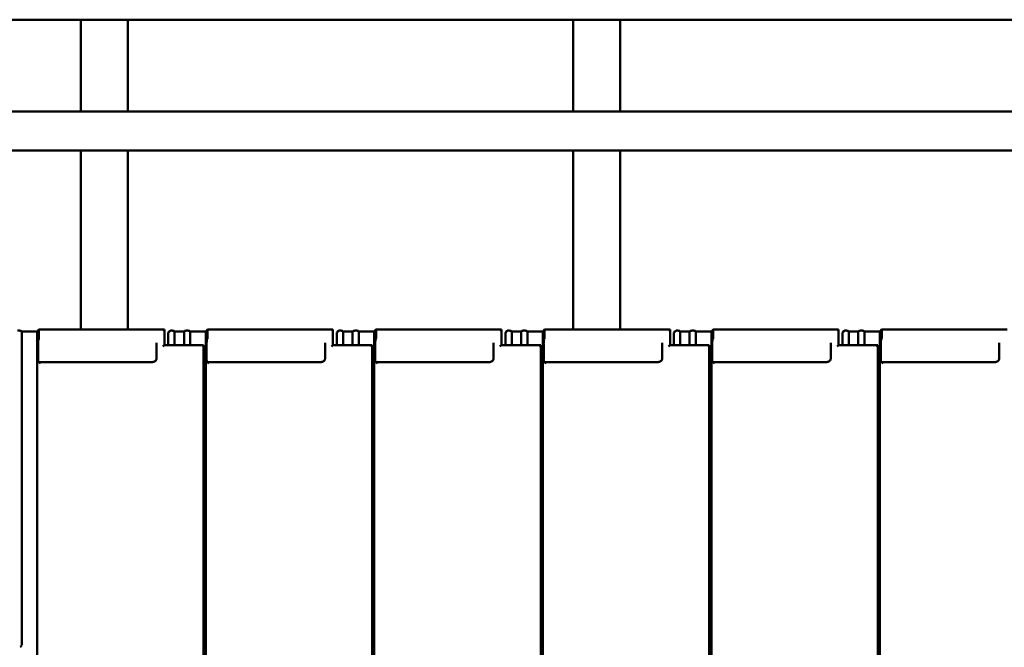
# Model space of a CAD drawing. Header units: millimetres. Extents: x 200 to 13555, y -185 to 8310.
# Tile 14 of 94: x 1589 to 2845, y 5991 to 6792. Entities that reach past the tile are written whole.
import ezdxf

# ---------------------------------------------------------------- set-up
doc = ezdxf.new("R2010")
doc.units = ezdxf.units.MM
doc.header["$LTSCALE"] = 10
doc.layers.add('Sichtbare Kanten(DIN)', color=7, linetype='Continuous', lineweight=50)

msp = doc.modelspace()

# ---------------------------------------------------------------- linework, layer by layer
at = {"layer": 'Sichtbare Kanten(DIN)'}
for p, q in [((1667.2, 6791.7), (1383, 6791.7)), ((1667.2, 6791.7), (1667.2, 6674.7)), ((1667.2, 6791.7), (1727.2, 6791.7)), ((1727.2, 6791.7), (1727.2, 6674.7)), ((2295.4, 6791.7), (1727.2, 6791.7)), ((2295.4, 6791.7), (2295.4, 6674.7)), ((2295.4, 6791.7), (2355.4, 6791.7)), ((2355.4, 6791.7), (2355.4, 6674.7)), ((2923.7, 6791.7), (2355.4, 6791.7)), ((8294, 6674.7), (1383, 6674.7)), ((8294, 6624.7), (1383, 6624.7)), ((1667.2, 6624.7), (1667.2, 6396.5)), ((1727.2, 6624.7), (1727.2, 6396.5)), ((2295.4, 6624.7), (2295.4, 6396.5)), ((2355.4, 6624.7), (2355.4, 6396.5)), ((1586.7, 6395.1), (1589.4, 6395.1)), ((1591.4, 6394.8), (1592, 6394.1)), ((1592, 6394.1), (1611.7, 6394.1)), ((1592, 6394.1), (1592, 5994.1)), ((1611.7, 6394.1), (1613.8, 6396.5)), ((1611.7, 6394.1), (1611.7, 5994.1)), ((1774, 6396.5), (1613.9, 6396.5)), ((1614, 6394.8), (1614, 6386.6)), ((1774, 6376.7), (1774, 6396.5)), ((1780.3, 6394.3), (1779, 6392.8)), ((1781.9, 6395.1), (1784.4, 6395.1)), ((1786.4, 6394.8), (1787, 6394.1)), ((1787, 6394.1), (1799, 6394.1)), ((1787, 6394.1), (1787, 6376.7)), ((1799, 6394.1), (1799.7, 6394.8)), ((1799, 6394.1), (1799, 6376.7)), ((1801.7, 6395.1), (1804.4, 6395.1)), ((1806.4, 6394.8), (1807, 6394.1)), ((1807, 6394.1), (1826.7, 6394.1)), ((1807, 6394.1), (1807, 6376.7)), ((1826.7, 6394.1), (1828.8, 6396.5)), ((1826.7, 6394.1), (1826.7, 5994.1)), ((1989, 6396.5), (1828.9, 6396.5)), ((1829, 6394.8), (1829, 6386.6)), ((1989, 6376.7), (1989, 6396.5)), ((1995.3, 6394.3), (1994, 6392.8)), ((1996.9, 6395.1), (1999.4, 6395.1)), ((2001.4, 6394.8), (2002, 6394.1)), ((2002, 6394.1), (2014, 6394.1)), ((2002, 6394.1), (2002, 6376.7)), ((2014, 6394.1), (2014.7, 6394.8)), ((2014, 6394.1), (2014, 6376.7)), ((2016.7, 6395.1), (2019.4, 6395.1)), ((2021.4, 6394.8), (2022, 6394.1)), ((2022, 6394.1), (2041.7, 6394.1)), ((2022, 6394.1), (2022, 6376.7)), ((2041.7, 6394.1), (2043.8, 6396.5)), ((2041.7, 6394.1), (2041.7, 5994.1)), ((2204, 6396.5), (2043.9, 6396.5)), ((2044, 6394.8), (2044, 6386.6)), ((2204, 6376.7), (2204, 6396.5)), ((2210.3, 6394.3), (2209, 6392.8)), ((2211.9, 6395.1), (2214.4, 6395.1)), ((2216.4, 6394.8), (2217, 6394.1)), ((2217, 6394.1), (2229, 6394.1)), ((2217, 6394.1), (2217, 6376.7)), ((2229, 6394.1), (2229.7, 6394.8)), ((2229, 6394.1), (2229, 6376.7)), ((2231.7, 6395.1), (2234.4, 6395.1)), ((2236.4, 6394.8), (2237, 6394.1)), ((2237, 6394.1), (2256.7, 6394.1)), ((2237, 6394.1), (2237, 6376.7)), ((2256.7, 6394.1), (2258.8, 6396.5)), ((2256.7, 6394.1), (2256.7, 5994.1)), ((2419, 6396.5), (2258.9, 6396.5)), ((2259, 6394.8), (2259, 6386.6)), ((2419, 6376.7), (2419, 6396.5)), ((2425.3, 6394.3), (2424, 6392.8)), ((2426.9, 6395.1), (2429.4, 6395.1)), ((2431.4, 6394.8), (2432, 6394.1)), ((2432, 6394.1), (2444, 6394.1)), ((2432, 6394.1), (2432, 6376.7)), ((2444, 6394.1), (2444.7, 6394.8)), ((2444, 6394.1), (2444, 6376.7)), ((2446.7, 6395.1), (2449.4, 6395.1)), ((2451.4, 6394.8), (2452, 6394.1)), ((2452, 6394.1), (2471.7, 6394.1)), ((2452, 6394.1), (2452, 6376.7)), ((2471.7, 6394.1), (2473.8, 6396.5)), ((2471.7, 6394.1), (2471.7, 5994.1)), ((2634, 6396.5), (2473.9, 6396.5)), ((2474, 6394.8), (2474, 6386.6)), ((2634, 6376.7), (2634, 6396.5)), ((2640.3, 6394.3), (2639, 6392.8)), ((2641.9, 6395.1), (2644.4, 6395.1)), ((2646.4, 6394.8), (2647, 6394.1)), ((2647, 6394.1), (2659, 6394.1)), ((2647, 6394.1), (2647, 6376.7)), ((2659, 6394.1), (2659.7, 6394.8)), ((2659, 6394.1), (2659, 6376.7)), ((2661.7, 6395.1), (2664.4, 6395.1)), ((2666.4, 6394.8), (2667, 6394.1)), ((2667, 6394.1), (2686.7, 6394.1)), ((2667, 6394.1), (2667, 6376.7)), ((2686.7, 6394.1), (2688.8, 6396.5)), ((2686.7, 6394.1), (2686.7, 5994.1)), ((2849, 6396.5), (2688.9, 6396.5)), ((2689, 6394.8), (2689, 6386.6)), ((1613.8, 6384.5), (1613.2, 6383.2)), ((1779, 6392.1), (1779, 6392.8)), ((1779, 6392.1), (1779, 6376.7)), ((1828.8, 6384.5), (1828.2, 6383.2)), ((1994, 6392.1), (1994, 6392.8)), ((1994, 6392.1), (1994, 6376.7)), ((2043.8, 6384.5), (2043.2, 6383.2)), ((2209, 6392.1), (2209, 6392.8)), ((2209, 6392.1), (2209, 6376.7)), ((2258.8, 6384.5), (2258.2, 6383.2)), ((2424, 6392.1), (2424, 6392.8)), ((2424, 6392.1), (2424, 6376.7)), ((2473.8, 6384.5), (2473.2, 6383.2)), ((2639, 6392.1), (2639, 6392.8)), ((2639, 6392.1), (2639, 6376.7)), ((2688.8, 6384.5), (2688.2, 6383.2)), ((1612.8, 6377.7), (1612.8, 6359.3)), ((1764, 6379.4), (1764, 6360)), ((1824, 6376.7), (1774, 6376.7)), ((1824, 5997.2), (1824, 6376.7)), ((1827.8, 6377.7), (1827.8, 6359.3)), ((1979, 6379.4), (1979, 6360)), ((2039, 6376.7), (1989, 6376.7)), ((2039, 5997.2), (2039, 6376.7)), ((2042.8, 6377.7), (2042.8, 6359.3)), ((2194, 6379.4), (2194, 6360)), ((2254, 6376.7), (2204, 6376.7)), ((2254, 5997.2), (2254, 6376.7)), ((2257.8, 6377.7), (2257.8, 6359.3)), ((2409, 6379.4), (2409, 6360)), ((2469, 6376.7), (2419, 6376.7)), ((2469, 5997.2), (2469, 6376.7)), ((2472.8, 6377.7), (2472.8, 6359.3)), ((2624, 6379.4), (2624, 6360)), ((2684, 6376.7), (2634, 6376.7)), ((2684, 5997.2), (2684, 6376.7)), ((2687.8, 6377.7), (2687.8, 6359.3)), ((2839, 6379.4), (2839, 6360)), ((1613.2, 6354.9), (1613.8, 6355)), ((1759, 6355), (1613.9, 6355)), ((1828.2, 6354.9), (1828.8, 6355)), ((1974, 6355), (1828.9, 6355)), ((2043.2, 6354.9), (2043.8, 6355)), ((2189, 6355), (2043.9, 6355)), ((2258.2, 6354.9), (2258.8, 6355)), ((2404, 6355), (2258.9, 6355)), ((2473.2, 6354.9), (2473.8, 6355)), ((2619, 6355), (2473.9, 6355)), ((2688.2, 6354.9), (2688.8, 6355)), ((2834, 6355), (2688.9, 6355)), ((1611.7, 5994.1), (1611.7, 5972.1)), ((1824, 5997.2), (1824, 5972.4)), ((1826.7, 5994.1), (1826.7, 5972.1)), ((2039, 5997.2), (2039, 5972.4)), ((2041.7, 5994.1), (2041.7, 5972.1)), ((2254, 5997.2), (2254, 5972.4)), ((2256.7, 5994.1), (2256.7, 5972.1)), ((2469, 5997.2), (2469, 5972.4)), ((2471.7, 5994.1), (2471.7, 5972.1)), ((2684, 5997.2), (2684, 5972.4)), ((2686.7, 5994.1), (2686.7, 5972.1))]:
    msp.add_line(p, q, dxfattribs=at)
for centre, major_axis, ratio, start_param, end_param in [((1589.4, 6394.8), (2, 0), 0.121869, 0.10472, 1.570796), ((1613.8, 6394.5), (-0.03, -2), 0.104304, 1.69432, 3.265116), ((1772, 6394.5), (2, 2), 0.061163, 6.222099, 7.792895), ((1781.7, 6392.8), (0.79, 2.12), 0.866961, 0.404989, 1.871065), ((1781.9, 6393.1), (-2.01, 0), 0.987109, 4.712389, 4.817109), ((1784.4, 6394.8), (2, 0), 0.121869, 0.10472, 1.570796), ((1801.7, 6394.8), (-2, 0), 0.121869, 4.712389, 6.178466), ((1804.4, 6394.8), (2, 0), 0.121869, 0.10472, 1.570796), ((1828.8, 6394.5), (-0.03, -2), 0.104304, 1.69432, 3.265116), ((1987, 6394.5), (2, 2), 0.061163, 6.222099, 7.792895), ((1996.7, 6392.8), (0.79, 2.12), 0.866961, 0.404989, 1.871065), ((1996.9, 6393.1), (-2.01, 0), 0.987109, 4.712389, 4.817109), ((1999.4, 6394.8), (2, 0), 0.121869, 0.10472, 1.570796), ((2016.7, 6394.8), (-2, 0), 0.121869, 4.712389, 6.178466), ((2019.4, 6394.8), (2, 0), 0.121869, 0.10472, 1.570796), ((2043.8, 6394.5), (-0.03, -2), 0.104304, 1.69432, 3.265116), ((2202, 6394.5), (2, 2), 0.061163, 6.222099, 7.792895), ((2211.7, 6392.8), (0.79, 2.12), 0.866961, 0.404989, 1.871065), ((2211.9, 6393.1), (-2.01, 0), 0.987109, 4.712389, 4.817109), ((2214.4, 6394.8), (2, 0), 0.121869, 0.10472, 1.570796), ((2231.7, 6394.8), (-2, 0), 0.121869, 4.712389, 6.178466), ((2234.4, 6394.8), (2, 0), 0.121869, 0.10472, 1.570796), ((2258.8, 6394.5), (-0.03, -2), 0.104304, 1.69432, 3.265116), ((2417, 6394.5), (2, 2), 0.061163, 6.222099, 7.792895), ((2426.7, 6392.8), (0.79, 2.12), 0.866961, 0.404989, 1.871065), ((2426.9, 6393.1), (-2.01, 0), 0.987109, 4.712389, 4.817109), ((2429.4, 6394.8), (2, 0), 0.121869, 0.10472, 1.570796), ((2446.7, 6394.8), (-2, 0), 0.121869, 4.712389, 6.178466), ((2449.4, 6394.8), (2, 0), 0.121869, 0.10472, 1.570796), ((2473.8, 6394.5), (-0.03, -2), 0.104304, 1.69432, 3.265116), ((2632, 6394.5), (2, 2), 0.061163, 6.222099, 7.792895), ((2641.7, 6392.8), (0.79, 2.12), 0.866961, 0.404989, 1.871065), ((2641.9, 6393.1), (-2.01, 0), 0.987109, 4.712389, 4.817109), ((2644.4, 6394.8), (2, 0), 0.121869, 0.10472, 1.570796), ((2661.7, 6394.8), (-2, 0), 0.121869, 4.712389, 6.178466), ((2664.4, 6394.8), (2, 0), 0.121869, 0.10472, 1.570796), ((2688.8, 6394.5), (-0.03, -2), 0.104304, 1.69432, 3.265116), ((1613.3, 6378.3), (-0.06, -5), 0.104304, 3.369836, 4.835913), ((1613.8, 6386.4), (-0.03, -2), 0.104304, 0.228243, 1.69432), ((1828.3, 6378.3), (-0.06, -5), 0.104304, 3.369836, 4.835913), ((1828.8, 6386.4), (-0.03, -2), 0.104304, 0.228243, 1.69432), ((2043.3, 6378.3), (-0.06, -5), 0.104304, 3.369836, 4.835913), ((2043.8, 6386.4), (-0.03, -2), 0.104304, 0.228243, 1.69432), ((2258.3, 6378.3), (-0.06, -5), 0.104304, 3.369836, 4.835913), ((2258.8, 6386.4), (-0.03, -2), 0.104304, 0.228243, 1.69432), ((2473.3, 6378.3), (-0.06, -5), 0.104304, 3.369836, 4.835913), ((2473.8, 6386.4), (-0.03, -2), 0.104304, 0.228243, 1.69432), ((2688.3, 6378.3), (-0.06, -5), 0.104304, 3.369836, 4.835913), ((2688.8, 6386.4), (-0.03, -2), 0.104304, 0.228243, 1.69432), ((1772, 6374.7), (-2, -2), 0.061163, 3.202679, 4.651302), ((1822, 6374.7), (2, 2), 0.061163, 6.222099, 7.792895), ((1987, 6374.7), (-2, -2), 0.061163, 3.202679, 4.651302), ((2037, 6374.7), (2, 2), 0.061163, 6.222099, 7.792895), ((2202, 6374.7), (-2, -2), 0.061163, 3.202679, 4.651302), ((2252, 6374.7), (2, 2), 0.061163, 6.222099, 7.792895), ((2417, 6374.7), (-2, -2), 0.061163, 3.202679, 4.651302), ((2467, 6374.7), (2, 2), 0.061163, 6.222099, 7.792895), ((2632, 6374.7), (-2, -2), 0.061163, 3.202679, 4.651302), ((2682, 6374.7), (2, 2), 0.061163, 6.222099, 7.792895), ((1613.3, 6359.9), (-0.06, -5), 0.104304, 4.835913, 6.301989), ((1828.3, 6359.9), (-0.06, -5), 0.104304, 4.835913, 6.301989), ((2043.3, 6359.9), (-0.06, -5), 0.104304, 4.835913, 6.301989), ((2258.3, 6359.9), (-0.06, -5), 0.104304, 4.835913, 6.301989), ((2473.3, 6359.9), (-0.06, -5), 0.104304, 4.835913, 6.301989), ((2688.3, 6359.9), (-0.06, -5), 0.104304, 4.835913, 6.301989), ((1615.8, 6353), (-2, 2), 0.061163, 4.773475, 6.239552), ((1830.8, 6353), (-2, 2), 0.061163, 4.773475, 6.239552), ((2045.8, 6353), (-2, 2), 0.061163, 4.773475, 6.239552), ((2260.8, 6353), (-2, 2), 0.061163, 4.773475, 6.239552), ((2475.8, 6353), (-2, 2), 0.061163, 4.773475, 6.239552), ((2690.8, 6353), (-2, 2), 0.061163, 4.773475, 6.239552), ((1590.2, 5993.8), (0.85, 1.86), 0.850919, 3.635448, 5.206245)]:
    msp.add_ellipse(centre, major_axis=major_axis, ratio=ratio, start_param=start_param, end_param=end_param, dxfattribs=at)
for points in [[(1764, 6360), (1764, 6359.5), (1764, 6359), (1763.6, 6358), (1763.4, 6357.5), (1762.8, 6356.7), (1762.4, 6356.3), (1761.6, 6355.7), (1761.1, 6355.5), (1760.1, 6355.1), (1759.6, 6355), (1759, 6355)], [(1979, 6360), (1979, 6359.5), (1979, 6359), (1978.6, 6358), (1978.4, 6357.5), (1977.8, 6356.7), (1977.4, 6356.3), (1976.6, 6355.7), (1976.1, 6355.5), (1975.1, 6355.1), (1974.6, 6355), (1974, 6355)], [(2194, 6360), (2194, 6359.5), (2194, 6359), (2193.6, 6358), (2193.4, 6357.5), (2192.8, 6356.7), (2192.4, 6356.3), (2191.6, 6355.7), (2191.1, 6355.5), (2190.1, 6355.1), (2189.6, 6355), (2189, 6355)], [(2409, 6360), (2409, 6359.5), (2409, 6359), (2408.6, 6358), (2408.4, 6357.5), (2407.8, 6356.7), (2407.4, 6356.3), (2406.6, 6355.7), (2406.1, 6355.5), (2405.1, 6355.1), (2404.6, 6355), (2404, 6355)], [(2624, 6360), (2624, 6359.5), (2624, 6359), (2623.6, 6358), (2623.4, 6357.5), (2622.8, 6356.7), (2622.4, 6356.3), (2621.6, 6355.7), (2621.1, 6355.5), (2620.1, 6355.1), (2619.6, 6355), (2619, 6355)], [(2839, 6360), (2839, 6359.5), (2839, 6359), (2838.6, 6358), (2838.4, 6357.5), (2837.8, 6356.7), (2837.4, 6356.3), (2836.6, 6355.7), (2836.1, 6355.5), (2835.1, 6355.1), (2834.6, 6355), (2834, 6355)]]:
    msp.add_open_spline(points, degree=3, knots=[-1.570796, -1.570796, -1.570796, -1.570796, -1.256637, -1.256637, -0.942478, -0.942478, -0.628319, -0.628319, -0.314159, -0.314159, 0, 0, 0, 0], dxfattribs=at)

doc.saveas('drawing.dxf')
